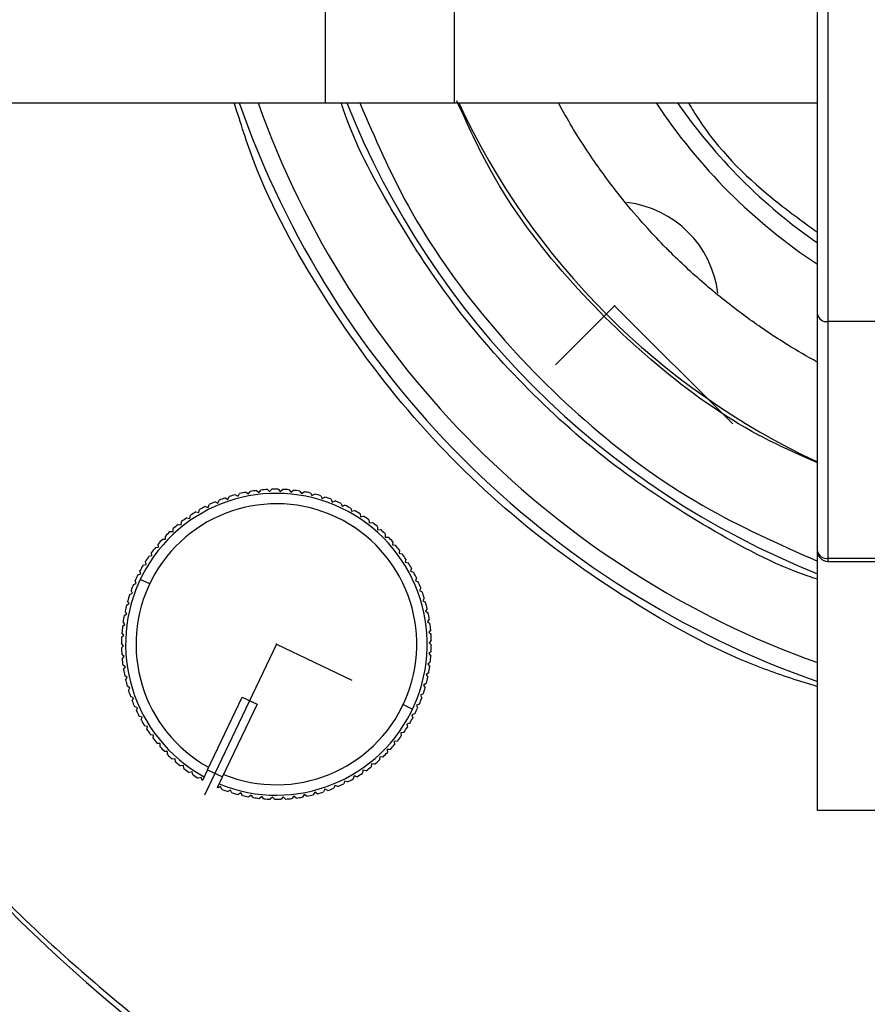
# Model space of a CAD drawing. Header units: millimetres. Extents: x -266 to 52, y 0 to 423.
# Tile 6 of 25: x -139 to -98, y 243 to 290. Entities that reach past the tile are written whole.
import ezdxf

# ---------------------------------------------------------------- set-up
doc = ezdxf.new("R2010")
doc.units = ezdxf.units.MM
doc.header["$PDSIZE"] = -1

msp = doc.modelspace()

# ---------------------------------------------------------------- linework, layer by layer
at = {"color": 7, "linetype": 'Continuous', "lineweight": 25}
for p, q in [((-100.471, 252.029), (-100.471, 364.958)), ((-99.971, 360.595), (-99.971, 264.001)), ((-124.134, 316.029), (-124.134, 286.029)), ((-117.934, 316.029), (-117.934, 286.029)), ((-222.971, 286.029), (-100.471, 286.029)), ((-70.971, 275.526), (-99.971, 275.526)), ((-127.948, 267.322), (-127.826, 267.238)), ((-127.826, 267.238), (-127.742, 267.36)), ((-127.435, 267.406), (-127.319, 267.314)), ((-127.319, 267.314), (-127.227, 267.43)), ((-126.917, 267.454), (-126.808, 267.355)), ((-126.808, 267.355), (-126.708, 267.464)), ((-126.397, 267.467), (-126.295, 267.359)), ((-126.295, 267.359), (-126.188, 267.461)), ((-125.877, 267.442), (-125.783, 267.328)), ((-125.783, 267.328), (-125.669, 267.422)), ((-125.361, 267.382), (-125.275, 267.262)), ((-125.275, 267.262), (-125.155, 267.348)), ((-129.434, 266.858), (-129.298, 266.801)), ((-129.298, 266.801), (-129.241, 266.938)), ((-128.95, 267.047), (-128.818, 266.981)), ((-128.818, 266.981), (-128.752, 267.113)), ((-128.454, 267.202), (-128.326, 267.127)), ((-128.326, 267.127), (-128.251, 267.254)), ((-124.85, 267.286), (-124.773, 267.16)), ((-124.773, 267.16), (-124.647, 267.237)), ((-124.347, 267.154), (-124.279, 267.023)), ((-124.279, 267.023), (-124.148, 267.091)), ((-123.854, 266.988), (-123.795, 266.852)), ((-123.795, 266.852), (-123.66, 266.911)), ((-130.358, 266.38), (-130.215, 266.343)), ((-130.215, 266.343), (-130.178, 266.486)), ((-129.904, 266.635), (-129.764, 266.588)), ((-129.764, 266.588), (-129.717, 266.728)), ((-123.374, 266.787), (-123.325, 266.648)), ((-123.325, 266.648), (-123.186, 266.698)), ((-122.91, 266.554), (-122.87, 266.412)), ((-122.87, 266.412), (-122.728, 266.451)), ((-131.059, 265.763), (-131.042, 265.909)), ((-130.792, 266.095), (-130.647, 266.068)), ((-130.647, 266.068), (-130.62, 266.213)), ((-122.462, 266.289), (-122.433, 266.144)), ((-122.433, 266.144), (-122.288, 266.174)), ((-122.035, 265.993), (-122.015, 265.847)), ((-131.596, 265.436), (-131.448, 265.429)), ((-131.448, 265.429), (-131.442, 265.577)), ((-131.206, 265.779), (-131.059, 265.763)), ((-122.015, 265.847), (-121.869, 265.866)), ((-121.629, 265.668), (-121.62, 265.521)), ((-121.62, 265.521), (-121.472, 265.53)), ((-131.962, 265.066), (-131.814, 265.07)), ((-131.814, 265.07), (-131.818, 265.217)), ((-121.246, 265.316), (-121.247, 265.168)), ((-121.247, 265.168), (-121.1, 265.167)), ((-132.3, 264.671), (-132.153, 264.686)), ((-132.153, 264.686), (-132.168, 264.833)), ((-120.889, 264.938), (-120.901, 264.79)), ((-120.901, 264.79), (-120.754, 264.779)), ((-120.56, 264.535), (-120.582, 264.389)), ((-132.611, 264.254), (-132.465, 264.279)), ((-132.465, 264.279), (-132.49, 264.424)), ((-120.582, 264.389), (-120.435, 264.368)), ((-120.259, 264.111), (-120.291, 263.967)), ((-99.971, 264.149), (-90.471, 264.149)), ((-133, 263.405), (-133.045, 263.546)), ((-132.892, 263.817), (-132.748, 263.851)), ((-132.748, 263.851), (-132.782, 263.995)), ((-120.291, 263.967), (-120.147, 263.935)), ((-119.989, 263.667), (-120.03, 263.525)), ((-99.971, 264.001), (-90.823, 264.001)), ((-133.22, 262.942), (-133.275, 263.079)), ((-133.141, 263.36), (-133, 263.405)), ((-132.577, 262.919), (-133.029, 263.134)), ((-120.03, 263.525), (-119.889, 263.484)), ((-119.75, 263.205), (-119.801, 263.067)), ((-119.801, 263.067), (-119.663, 263.015)), ((-133.408, 262.465), (-133.472, 262.598)), ((-133.358, 262.888), (-133.22, 262.942)), ((-119.544, 262.728), (-119.605, 262.593)), ((-119.605, 262.593), (-119.471, 262.532)), ((-133.541, 262.401), (-133.408, 262.465)), ((-119.372, 262.237), (-119.442, 262.107)), ((-133.691, 261.903), (-133.562, 261.976)), ((-133.562, 261.976), (-133.635, 262.104)), ((-119.442, 262.107), (-119.312, 262.037)), ((-119.234, 261.736), (-119.313, 261.611)), ((-133.805, 261.396), (-133.681, 261.477)), ((-133.681, 261.477), (-133.763, 261.6)), ((-119.313, 261.611), (-119.189, 261.532)), ((-119.132, 261.226), (-119.22, 261.107)), ((-133.883, 260.882), (-133.766, 260.972)), ((-133.766, 260.972), (-133.856, 261.089)), ((-119.22, 261.107), (-119.101, 261.019)), ((-119.065, 260.71), (-119.161, 260.598)), ((-133.925, 260.363), (-133.815, 260.461)), ((-133.815, 260.461), (-133.913, 260.572)), ((-119.161, 260.598), (-119.049, 260.502)), ((-133.828, 259.949), (-133.933, 260.052)), ((-133.931, 259.843), (-133.828, 259.949)), ((-119.035, 260.191), (-119.139, 260.085)), ((-119.139, 260.085), (-119.033, 259.982)), ((-133.805, 259.437), (-133.917, 259.532)), ((-133.901, 259.324), (-133.805, 259.437)), ((-119.041, 259.671), (-119.152, 259.573)), ((-119.152, 259.573), (-119.054, 259.462)), ((-133.747, 258.927), (-133.865, 259.015)), ((-133.834, 258.808), (-133.747, 258.927)), ((-119.084, 259.153), (-119.201, 259.063)), ((-119.201, 259.063), (-119.111, 258.945)), ((-133.653, 258.423), (-133.778, 258.503)), ((-133.732, 258.299), (-133.653, 258.423)), ((-119.162, 258.638), (-119.285, 258.557)), ((-119.285, 258.557), (-119.203, 258.434)), ((-133.524, 257.927), (-133.654, 257.997)), ((-133.595, 257.797), (-133.524, 257.927)), ((-119.276, 258.131), (-119.404, 258.058)), ((-119.404, 258.058), (-119.332, 257.93)), ((-133.361, 257.441), (-133.496, 257.502)), ((-133.423, 257.306), (-133.361, 257.441)), ((-129.799, 253.985), (-128.134, 257.481)), ((-128.134, 257.481), (-127.412, 257.137)), ((-119.425, 257.633), (-119.558, 257.569)), ((-119.558, 257.569), (-119.495, 257.436)), ((-133.165, 256.967), (-133.303, 257.019)), ((-133.217, 256.829), (-133.165, 256.967)), ((-127.412, 257.137), (-129.084, 253.626)), ((-120.389, 257.115), (-119.938, 256.9)), ((-119.608, 257.146), (-119.746, 257.092)), ((-119.746, 257.092), (-119.692, 256.955)), ((-132.936, 256.509), (-133.078, 256.551)), ((-132.978, 256.367), (-132.936, 256.509)), ((-119.825, 256.674), (-119.966, 256.629)), ((-119.966, 256.629), (-119.922, 256.488)), ((-132.675, 256.067), (-132.82, 256.099)), ((-132.707, 255.923), (-132.675, 256.067)), ((-120.075, 256.218), (-120.219, 256.183)), ((-120.219, 256.183), (-120.184, 256.039)), ((-132.385, 255.645), (-132.531, 255.667)), ((-132.407, 255.499), (-132.385, 255.645)), ((-120.356, 255.78), (-120.501, 255.755)), ((-120.501, 255.755), (-120.477, 255.61)), ((-132.065, 255.244), (-132.213, 255.255)), ((-132.077, 255.096), (-132.065, 255.244)), ((-120.666, 255.363), (-120.813, 255.348)), ((-120.813, 255.348), (-120.799, 255.201)), ((-131.719, 254.866), (-131.867, 254.867)), ((-131.72, 254.718), (-131.719, 254.866)), ((-121.518, 254.605), (-121.524, 254.457)), ((-121.37, 254.598), (-121.518, 254.605)), ((-121.005, 254.968), (-121.153, 254.964)), ((-121.153, 254.964), (-121.149, 254.817)), ((-131.347, 254.513), (-131.494, 254.504)), ((-131.338, 254.366), (-131.347, 254.513)), ((-130.951, 254.187), (-131.098, 254.168)), ((-130.932, 254.041), (-130.951, 254.187)), ((-121.908, 254.272), (-121.924, 254.125)), ((-121.761, 254.255), (-121.908, 254.272)), ((-130.534, 253.89), (-130.678, 253.86)), ((-130.504, 253.745), (-130.534, 253.89)), ((-130.096, 253.622), (-130.239, 253.583)), ((-130.057, 253.48), (-130.096, 253.622)), ((-129.8, 253.985), (-130.044, 253.473)), ((-129.799, 253.985), (-129.078, 253.641)), ((-129.321, 253.129), (-129.078, 253.641)), ((-129.084, 253.626), (-129.084, 253.626)), ((-122.752, 253.691), (-122.789, 253.548)), ((-122.609, 253.654), (-122.752, 253.691)), ((-122.32, 253.966), (-122.346, 253.821)), ((-122.174, 253.94), (-122.32, 253.966)), ((-130.057, 253.48), (-130.044, 253.473)), ((-129.321, 253.129), (-129.307, 253.123)), ((-129.171, 253.182), (-129.307, 253.123)), ((-129.112, 253.046), (-129.171, 253.182)), ((-123.669, 253.233), (-123.725, 253.096)), ((-123.532, 253.176), (-123.669, 253.233)), ((-123.202, 253.446), (-123.249, 253.306)), ((-123.062, 253.399), (-123.202, 253.446)), ((-128.688, 253.011), (-128.819, 252.943)), ((-128.619, 252.88), (-128.688, 253.011)), ((-128.194, 252.874), (-128.32, 252.797)), ((-128.116, 252.748), (-128.194, 252.874)), ((-127.691, 252.772), (-127.811, 252.686)), ((-127.605, 252.652), (-127.691, 252.772)), ((-127.183, 252.706), (-127.297, 252.612)), ((-127.089, 252.592), (-127.183, 252.706)), ((-126.671, 252.675), (-126.778, 252.573)), ((-126.569, 252.568), (-126.671, 252.675)), ((-126.159, 252.679), (-126.258, 252.57)), ((-126.05, 252.58), (-126.159, 252.679)), ((-125.648, 252.72), (-125.739, 252.604)), ((-125.532, 252.628), (-125.648, 252.72)), ((-125.141, 252.796), (-125.224, 252.674)), ((-125.019, 252.712), (-125.141, 252.796)), ((-124.64, 252.907), (-124.715, 252.78)), ((-124.513, 252.832), (-124.64, 252.907)), ((-124.149, 253.053), (-124.214, 252.921)), ((-124.016, 252.987), (-124.149, 253.053)), ((-92.121, 252.029), (-100.471, 252.029))]:
    msp.add_line(p, q, dxfattribs=at)
at = {"color": 7, "linetype": 'Continuous'}
for p, q in [((-110.22, 276.28), (-113.057, 273.443)), ((-110.22, 276.28), (-104.544, 270.605)), ((-126.483, 260.017), (-129.934, 252.771)), ((-126.483, 260.017), (-122.86, 258.291))]:
    msp.add_line(p, q, dxfattribs=at)
at = {"color": 7, "linetype": 'Continuous', "lineweight": 25}
for centre, radius, start, end in [((-85.471, 301.029), 121.894, 187.06858, 352.93142), ((-85.471, 301.029), 121.889, 187.06888, 352.93112), ((-85.471, 301.029), 108.524, 187.94474, 352.05526), ((-85.471, 301.029), 45.354, 199.3134, 250.6866), ((-85.471, 301.029), 44.5, 199.699, 250.301), ((-85.471, 301.029), 40.5, 201.7385, 248.2615), ((-85.471, 301.029), 35.563, 204.9478, 245.0522), ((-85.471, 301.029), 27.25, 213.3985, 236.6015), ((-85.471, 301.029), 26.396, 214.6289, 235.3711), ((-110.22, 276.28), 5, 7.0718, 83.2219), ((-100.034, 275.967), 0.446, 191.663, 278.1639), ((-126.483, 260.017), 7.45, 101.3364, 103.7295), ((-126.483, 260.017), 7.45, 97.3364, 99.7295), ((-126.483, 260.017), 7.45, 93.3364, 95.7295), ((-126.483, 260.017), 7.45, 89.3364, 91.7295), ((-126.483, 260.017), 7.45, 85.3364, 87.7295), ((-126.483, 260.017), 7.45, 81.3364, 83.7295), ((-126.483, 260.017), 7.45, 77.3364, 79.7295), ((-126.483, 260.017), 7.25, 247.6916, 241.3661), ((-126.483, 260.017), 7.45, 113.3364, 115.7295), ((-126.483, 260.017), 7.45, 109.3364, 111.7295), ((-126.483, 260.017), 7.45, 105.3364, 107.7295), ((-126.483, 260.017), 7.45, 73.3364, 75.7295), ((-126.483, 260.017), 7.45, 69.3364, 71.7295), ((-126.483, 260.017), 7.45, 65.3364, 67.7295), ((-126.483, 260.017), 6.75, 247.9303, 241.1357), ((-126.483, 260.017), 7.45, 121.3364, 123.7295), ((-126.483, 260.017), 7.45, 117.3364, 119.7295), ((-126.483, 260.017), 7.45, 61.3364, 63.7295), ((-126.483, 260.017), 7.45, 57.3364, 59.7295), ((-85.471, 301.029), 103.6, 199.74972, 250.25028), ((-126.483, 260.017), 7.45, 125.3364, 127.7295), ((-126.483, 260.017), 7.45, 53.3364, 55.7295), ((-85.471, 301.029), 104.454, 199.74972, 250.25028), ((-126.483, 260.017), 7.45, 133.3364, 135.7295), ((-126.483, 260.017), 7.45, 129.3364, 131.7295), ((-126.483, 260.017), 7.45, 49.3364, 51.7295), ((-126.483, 260.017), 7.45, 45.3364, 47.7295), ((-126.483, 260.017), 7.45, 137.3364, 139.7295), ((-126.483, 260.017), 7.45, 41.3364, 43.7295), ((-126.483, 260.017), 7.45, 141.3364, 143.7295), ((-126.483, 260.017), 7.45, 37.3364, 39.7295), ((-99.971, 264.501), 0.5, 180, 270), ((-100.034, 264.591), 0.446, 191.663, 278.1639), ((-126.483, 260.017), 7.45, 145.3364, 147.7295), ((-126.483, 260.017), 7.45, 33.3364, 35.7295), ((-126.483, 260.017), 7.45, 149.3364, 151.7295), ((-126.483, 260.017), 7.45, 29.3364, 31.7295), ((-126.483, 260.017), 7.45, 153.3364, 155.7295), ((-126.483, 260.017), 7.45, 25.3364, 27.7295), ((-126.483, 260.017), 7.45, 157.3364, 159.7295), ((-126.483, 260.017), 7.45, 21.3364, 23.7295), ((-126.483, 260.017), 7.45, 161.3364, 163.7295), ((-126.483, 260.017), 7.45, 17.3364, 19.7295), ((-126.483, 260.017), 7.45, 165.3364, 167.7295), ((-126.483, 260.017), 7.45, 13.3364, 15.7295), ((-126.483, 260.017), 7.45, 169.3364, 171.7295), ((-126.483, 260.017), 7.45, 9.3364, 11.7295), ((-126.483, 260.017), 7.45, 173.3364, 175.7295), ((-126.483, 260.017), 7.45, 5.3364, 7.7295), ((-126.483, 260.017), 7.45, 177.3364, 179.7295), ((-126.483, 260.017), 7.45, 1.3364, 3.7295), ((-126.483, 260.017), 7.45, 181.3364, 183.7295), ((-126.483, 260.017), 7.45, 357.3364, 359.7295), ((-126.483, 260.017), 7.45, 185.3364, 187.7295), ((-126.483, 260.017), 7.45, 353.3364, 355.7295), ((-126.483, 260.017), 7.45, 189.3364, 191.7295), ((-126.483, 260.017), 7.45, 349.3364, 351.7295), ((-126.483, 260.017), 7.45, 345.3364, 347.7295), ((-126.483, 260.017), 7.45, 193.3364, 195.7295), ((-126.483, 260.017), 7.45, 341.3364, 343.7295), ((-126.483, 260.017), 7.45, 197.3364, 199.7295), ((-126.483, 260.017), 7.45, 337.3364, 339.7295), ((-126.483, 260.017), 7.45, 201.3364, 203.7295), ((-126.483, 260.017), 7.45, 333.3364, 335.7295), ((-126.483, 260.017), 7.45, 205.3364, 207.7295), ((-126.483, 260.017), 7.45, 329.3364, 331.7295), ((-126.483, 260.017), 7.45, 209.3364, 211.7295), ((-126.483, 260.017), 7.45, 325.3364, 327.7295), ((-126.483, 260.017), 7.45, 213.3364, 215.7295), ((-126.483, 260.017), 7.45, 217.3364, 219.7295), ((-126.483, 260.017), 7.45, 321.3364, 323.7295), ((-126.483, 260.017), 7.45, 221.3364, 223.7295), ((-126.483, 260.017), 7.45, 317.3364, 319.7295), ((-85.471, 301.029), 76.115, 217.4421, 232.5579), ((-126.483, 260.017), 7.45, 225.3364, 227.7295), ((-126.483, 260.017), 7.45, 313.3364, 315.7295), ((-126.483, 260.017), 7.45, 229.3364, 231.7295), ((-126.483, 260.017), 7.45, 305.3364, 307.7295), ((-126.483, 260.017), 7.45, 309.3364, 311.7295), ((-126.483, 260.017), 7.45, 233.3364, 235.7295), ((-126.483, 260.017), 7.45, 237.3364, 239.7295), ((-126.483, 260.017), 7.45, 301.3364, 303.7295), ((-126.483, 260.017), 7.45, 293.3364, 295.7295), ((-126.483, 260.017), 7.45, 297.3364, 299.7295), ((-126.483, 260.017), 7.45, 249.3364, 251.7295), ((-126.483, 260.017), 7.45, 253.3364, 255.7295), ((-126.483, 260.017), 7.45, 257.3364, 259.7295), ((-126.483, 260.017), 7.45, 261.3364, 263.7295), ((-126.483, 260.017), 7.45, 277.3364, 279.7295), ((-126.483, 260.017), 7.45, 281.3364, 283.7295), ((-126.483, 260.017), 7.45, 285.3364, 287.7295), ((-126.483, 260.017), 7.45, 289.3364, 291.7295), ((-126.483, 260.017), 7.45, 265.3364, 267.7295), ((-126.483, 260.017), 7.45, 269.3364, 271.7295), ((-126.483, 260.017), 7.45, 273.3364, 275.7295)]:
    msp.add_arc(centre, radius, start, end, dxfattribs=at)
for points, knots in [([(-190.988, 286.029), (-190.804, 284.555), (-190.199, 279.701), (-188.147, 271.548), (-184.818, 261.623), (-180.377, 251.893), (-174.907, 242.512), (-168.436, 233.647), (-161.048, 225.452), (-152.853, 218.064), (-143.988, 211.594), (-134.607, 206.121), (-124.876, 201.693), (-114.957, 198.315), (-105.01, 195.992), (-95.178, 194.59), (-88.671, 194.421), (-85.471, 194.337)], [0, 0, 0, 0, 0.029223, 0.096217, 0.164912, 0.235031, 0.306257, 0.378241, 0.450609, 0.522978, 0.594962, 0.666187, 0.736306, 0.805001, 0.871996, 0.937057, 1, 1, 1, 1]), ([(-100.471, 257.978), (-101.325, 258.245), (-104.366, 259.195), (-109.255, 261.837), (-114.953, 265.856), (-120.068, 270.861), (-124.326, 276.668), (-127.185, 281.824), (-128.207, 285.073), (-128.507, 286.029)], [0, 0, 0, 0, 0.065262, 0.232317, 0.402326, 0.573406, 0.751682, 0.926937, 1, 1, 1, 1]), ([(-100.471, 263.139), (-100.621, 263.189), (-102.455, 263.793), (-105.77, 265.575), (-110.32, 268.526), (-114.447, 272.178), (-118.081, 276.32), (-121.007, 280.881), (-122.756, 284.15), (-123.337, 285.932), (-123.369, 286.029)], [0, 0, 0, 0, 0.014193, 0.174018, 0.33639, 0.502639, 0.668775, 0.831051, 0.9908, 1, 1, 1, 1]), ([(-122.474, 286.029), (-121.746, 284.35), (-120.132, 280.628), (-116.457, 275.461), (-111.702, 270.587), (-106.342, 266.619), (-102.339, 264.839), (-100.471, 264.009)], [0, 0, 0, 0, 0.171324, 0.379865, 0.589973, 0.808697, 1, 1, 1, 1]), ([(-100.471, 268.736), (-101.424, 269.158), (-104.196, 270.383), (-108.304, 273.365), (-112.652, 277.603), (-115.902, 281.919), (-117.282, 284.974), (-117.803, 286.127)], [0, 0, 0, 0, 0.124274, 0.361421, 0.600348, 0.849074, 1, 1, 1, 1]), ([(-100.471, 273.575), (-100.597, 273.645), (-101.201, 273.976), (-102.146, 274.546), (-103.235, 275.269), (-104.164, 275.935), (-105.044, 276.615), (-105.923, 277.346), (-106.775, 278.109), (-107.38, 278.692), (-108, 279.316), (-108.711, 280.068), (-109.595, 281.093), (-110.415, 282.135), (-111.12, 283.102), (-111.793, 284.107), (-112.4, 285.086), (-112.76, 285.736), (-112.922, 286.029)], [0, 0, 0, 0, 0.024159, 0.115807, 0.185234, 0.243886, 0.307924, 0.371963, 0.436002, 0.500041, 0.513237, 0.58377, 0.673983, 0.740534, 0.806508, 0.87512, 0.943733, 1, 1, 1, 1]), ([(-106.669, 286.029), (-106.508, 285.761), (-105.465, 284.031), (-103.348, 281.899), (-101.219, 280.361), (-100.471, 279.82)], [0, 0, 0, 0, 0.106418, 0.686126, 1, 1, 1, 1]), ([(-120.887, 202.387), (-124.031, 203.616), (-130.372, 206.095), (-139.428, 210.993), (-148.086, 216.762), (-156.176, 223.428), (-163.532, 230.836), (-170.066, 238.868), (-175.691, 247.393), (-180.477, 256.297), (-182.907, 262.525), (-184.113, 265.614)], [0, 0, 0, 0, 0.109606, 0.221, 0.3337, 0.44719, 0.560921, 0.672343, 0.78298, 0.89235, 1, 1, 1, 1]), ([(-145.736, 254.883), (-144.567, 253.425), (-142.229, 250.508), (-137.607, 245.677), (-133.889, 242.627), (-131.617, 240.764)], [0, 0, 0, 0, 0.28002, 0.560138, 1, 1, 1, 1])]:
    msp.add_open_spline(points, degree=3, knots=knots, dxfattribs=at)
at = {"color": 7, "linetype": 'Continuous'}
for p in [(-110.22, 276.28), (-126.483, 260.017)]:
    msp.add_point(p, dxfattribs=at)

doc.saveas('drawing.dxf')
